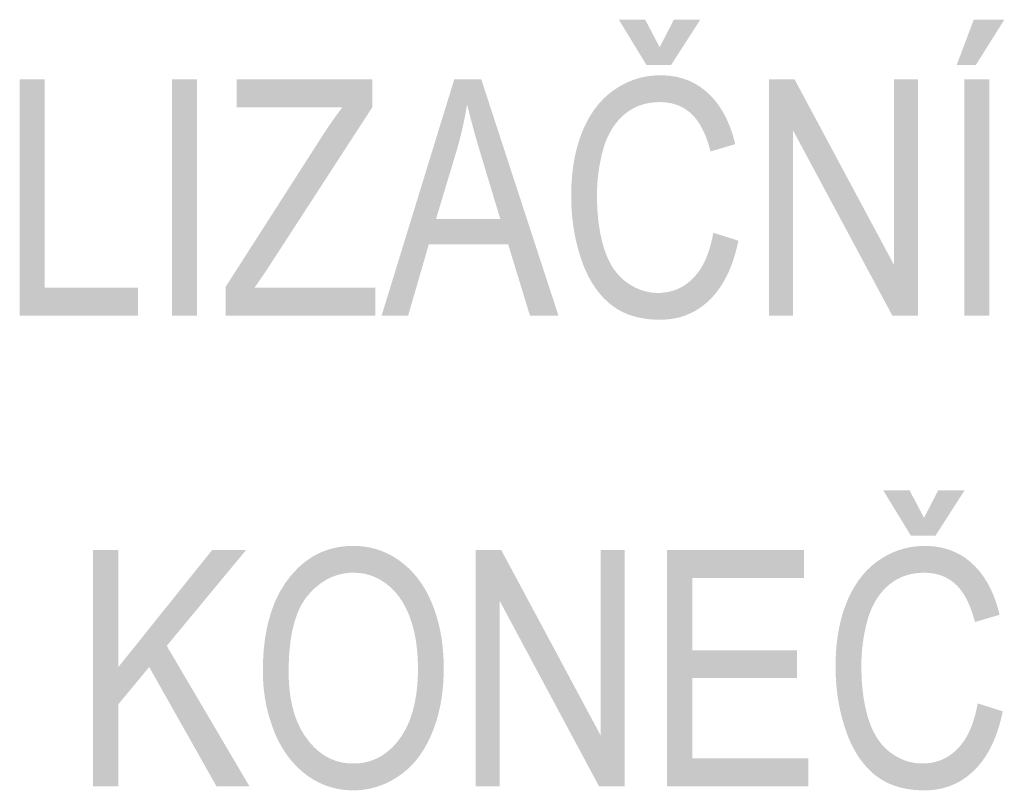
# Model space of a CAD drawing. Header units: millimetres. Extents: x 0 to 78750, y 0 to 63000.
# Tile 47 of 69: x 70280 to 71061, y 14009 to 14621. Entities that reach past the tile are written whole.
import ezdxf

# ---------------------------------------------------------------- set-up
doc = ezdxf.new("R2010")
doc.units = ezdxf.units.MM
doc.header["$LTSCALE"] = 1000
doc.layers.add('Text obecně', color=7, linetype='Continuous')

msp = doc.modelspace()

# ---------------------------------------------------------------- hatches: boundary and pattern name
at = {"layer": 'Text obecně', "linetype": 'Continuous', "lineweight": -3, "transparency": 33554687}
h = msp.add_hatch(color=7, dxfattribs=at)
h.paths.add_polyline_path([(70830.11, 14451.39), (70850.01, 14445.13), (70849.23, 14441.3), (70848.29, 14437.71), (70847.35, 14434.11), (70846.26, 14430.74), (70845.17, 14427.37), (70843.92, 14424.23), (70842.67, 14421.08), (70841.27, 14418.17), (70839.86, 14415.25), (70838.3, 14412.57), (70836.74, 14409.87), (70835.03, 14407.42), (70833.31, 14404.95), (70831.44, 14402.72), (70829.57, 14400.48), (70827.54, 14398.48), (70825.51, 14396.47), (70823.37, 14394.71), (70821.24, 14392.96), (70818.98, 14391.45), (70816.73, 14389.94), (70814.36, 14388.69), (70812, 14387.43), (70809.52, 14386.43), (70807.04, 14385.42), (70804.45, 14384.67), (70801.86, 14383.92), (70799.15, 14383.42), (70796.45, 14382.92), (70793.64, 14382.67), (70790.82, 14382.42), (70787.89, 14382.42), (70784.86, 14382.42), (70781.97, 14382.61), (70779.08, 14382.8), (70776.32, 14383.19), (70773.58, 14383.58), (70770.97, 14384.15), (70768.36, 14384.73), (70765.9, 14385.5), (70763.43, 14386.27), (70761.11, 14387.24), (70758.79, 14388.2), (70756.6, 14389.36), (70754.42, 14390.52), (70752.38, 14391.87), (70750.34, 14393.21), (70748.44, 14394.76), (70746.54, 14396.31), (70744.76, 14398.02), (70742.96, 14399.73), (70741.29, 14401.63), (70739.62, 14403.51), (70738.06, 14405.58), (70736.5, 14407.64), (70735.06, 14409.87), (70733.61, 14412.1), (70732.28, 14414.51), (70730.95, 14416.92), (70729.73, 14419.5), (70728.52, 14422.08), (70727.41, 14424.83), (70726.3, 14427.58), (70725.31, 14430.51), (70724.32, 14433.44), (70723.45, 14436.42), (70722.59, 14439.4), (70721.84, 14442.43), (70721.1, 14445.47), (70720.48, 14448.55), (70719.86, 14451.64), (70719.36, 14454.79), (70718.87, 14457.93), (70718.5, 14461.13), (70718.12, 14464.32), (70717.88, 14467.58), (70717.63, 14470.82), (70717.51, 14474.12), (70717.38, 14477.43), (70717.38, 14480.79), (70717.38, 14484.45), (70717.52, 14487.99), (70717.66, 14491.54), (70717.95, 14494.96), (70718.23, 14498.4), (70718.65, 14501.71), (70719.06, 14505.02), (70719.62, 14508.21), (70720.18, 14511.41), (70720.88, 14514.48), (70721.58, 14517.56), (70722.42, 14520.52), (70723.26, 14523.48), (70724.24, 14526.32), (70725.22, 14529.16), (70726.34, 14531.89), (70727.46, 14534.62), (70728.69, 14537.18), (70729.93, 14539.74), (70731.29, 14542.14), (70732.64, 14544.54), (70734.12, 14546.78), (70735.6, 14549.01), (70737.19, 14551.08), (70738.78, 14553.15), (70740.5, 14555.06), (70742.21, 14556.96), (70744.04, 14558.71), (70745.86, 14560.45), (70747.81, 14562.03), (70749.76, 14563.61), (70751.83, 14565.02), (70753.89, 14566.44), (70756.01, 14567.68), (70758.13, 14568.91), (70760.3, 14569.98), (70762.47, 14571.04), (70764.69, 14571.92), (70766.92, 14572.81), (70769.19, 14573.52), (70771.47, 14574.22), (70773.79, 14574.76), (70776.12, 14575.28), (70778.49, 14575.64), (70780.87, 14575.99), (70783.31, 14576.17), (70785.74, 14576.35), (70788.22, 14576.35), (70791.03, 14576.35), (70793.74, 14576.12), (70796.44, 14575.9), (70799.03, 14575.45), (70801.63, 14575), (70804.1, 14574.33), (70806.58, 14573.66), (70808.94, 14572.76), (70811.32, 14571.86), (70813.57, 14570.75), (70815.82, 14569.62), (70817.97, 14568.28), (70820.11, 14566.93), (70822.14, 14565.37), (70824.17, 14563.8), (70826.09, 14562.01), (70828.01, 14560.22), (70829.79, 14558.24), (70831.56, 14556.27), (70833.19, 14554.11), (70834.82, 14551.96), (70836.3, 14549.62), (70837.78, 14547.29), (70839.12, 14544.76), (70840.46, 14542.24), (70841.65, 14539.54), (70842.84, 14536.84), (70843.89, 14533.96), (70844.93, 14531.07), (70845.84, 14528), (70846.73, 14524.94), (70847.49, 14521.69), (70827.94, 14515.93), (70827.28, 14518.49), (70826.56, 14520.88), (70825.83, 14523.26), (70825.03, 14525.47), (70824.23, 14527.68), (70823.36, 14529.71), (70822.49, 14531.75), (70821.54, 14533.61), (70820.59, 14535.47), (70819.57, 14537.16), (70818.55, 14538.84), (70817.46, 14540.36), (70816.36, 14541.87), (70815.19, 14543.21), (70814.03, 14544.55), (70812.79, 14545.72), (70811.54, 14546.89), (70810.23, 14547.91), (70808.9, 14548.93), (70807.5, 14549.8), (70806.1, 14550.68), (70804.61, 14551.41), (70803.14, 14552.13), (70801.58, 14552.72), (70800.01, 14553.31), (70798.37, 14553.74), (70796.74, 14554.18), (70795.01, 14554.47), (70793.29, 14554.76), (70791.49, 14554.9), (70789.69, 14555.05), (70787.81, 14555.05), (70785.64, 14555.05), (70783.57, 14554.89), (70781.49, 14554.73), (70779.51, 14554.4), (70777.52, 14554.08), (70775.63, 14553.6), (70773.73, 14553.11), (70771.93, 14552.47), (70770.12, 14551.81), (70768.4, 14551.01), (70766.68, 14550.2), (70765.05, 14549.23), (70763.42, 14548.26), (70761.88, 14547.13), (70760.34, 14545.99), (70758.88, 14544.7), (70757.43, 14543.41), (70756.09, 14542), (70754.74, 14540.6), (70753.51, 14539.08), (70752.27, 14537.56), (70751.14, 14535.93), (70750.01, 14534.31), (70748.99, 14532.57), (70747.98, 14530.84), (70747.06, 14528.98), (70746.15, 14527.14), (70745.34, 14525.18), (70744.54, 14523.22), (70743.85, 14521.15), (70743.15, 14519.08), (70742.56, 14516.89), (70741.38, 14512.53), (70740.5, 14508.1), (70739.62, 14503.67), (70739.02, 14499.17), (70738.44, 14494.68), (70738.14, 14490.12), (70737.85, 14485.55), (70737.85, 14480.91), (70737.85, 14477.93), (70737.94, 14475.04), (70738.02, 14472.14), (70738.2, 14469.34), (70738.37, 14466.54), (70738.63, 14463.84), (70738.89, 14461.14), (70739.24, 14458.53), (70739.59, 14455.92), (70740.03, 14453.41), (70740.46, 14450.89), (70740.98, 14448.48), (70741.51, 14446.06), (70742.11, 14443.73), (70742.72, 14441.41), (70743.42, 14439.18), (70744.12, 14436.95), (70744.91, 14434.86), (70745.7, 14432.78), (70746.6, 14430.83), (70747.49, 14428.88), (70748.47, 14427.07), (70749.46, 14425.27), (70750.54, 14423.6), (70751.62, 14421.94), (70752.8, 14420.41), (70753.99, 14418.89), (70755.26, 14417.5), (70756.54, 14416.11), (70757.91, 14414.88), (70759.29, 14413.63), (70760.76, 14412.53), (70762.23, 14411.43), (70763.73, 14410.46), (70765.23, 14409.49), (70766.76, 14408.67), (70768.29, 14407.84), (70769.86, 14407.15), (70771.42, 14406.46), (70773.01, 14405.91), (70774.6, 14405.36), (70776.22, 14404.95), (70777.84, 14404.54), (70779.5, 14404.26), (70781.15, 14403.98), (70782.83, 14403.85), (70784.52, 14403.7), (70786.23, 14403.7), (70788.31, 14403.7), (70790.32, 14403.9), (70792.32, 14404.08), (70794.25, 14404.46), (70796.17, 14404.84), (70798.01, 14405.4), (70799.86, 14405.96), (70801.63, 14406.71), (70803.39, 14407.46), (70805.08, 14408.4), (70806.75, 14409.34), (70808.36, 14410.46), (70809.97, 14411.59), (70811.49, 14412.91), (70813.01, 14414.22), (70814.46, 14415.72), (70815.91, 14417.23), (70817.23, 14418.91), (70818.56, 14420.59), (70819.77, 14422.46), (70820.98, 14424.32), (70822.08, 14426.37), (70823.17, 14428.42), (70824.15, 14430.65), (70825.13, 14432.88), (70825.99, 14435.28), (70826.85, 14437.7), (70827.6, 14440.29), (70828.34, 14442.88), (70828.97, 14445.66), (70829.6, 14448.43)], flags=16)
h.paths.add_polyline_path([(70787.58, 14598.64), (70798.84, 14620.5), (70819.76, 14620.5), (70796.73, 14584.63), (70777.07, 14584.63), (70755.17, 14620.5), (70776.09, 14620.5)], flags=16)
h = msp.add_hatch(color=7, dxfattribs=at)
h.paths.add_polyline_path([(71029.27, 14385.56), (71029.27, 14573.06), (71049.17, 14573.06), (71049.17, 14385.56)], flags=16)
h.paths.add_polyline_path([(71023.33, 14584.63), (71036.81, 14620.5), (71061.06, 14620.5), (71038.54, 14584.63)], flags=16)
for points in [[(70279.73, 14385.56), (70279.73, 14573.06), (70299.62, 14573.06), (70299.62, 14407.71), (70373.48, 14407.71), (70373.48, 14385.56)], [(70400.46, 14385.56), (70400.46, 14573.06), (70420.36, 14573.06), (70420.36, 14385.56)], [(70443.22, 14385.56), (70443.22, 14408.61), (70520.16, 14528.68), (70522.23, 14531.85), (70524.23, 14534.83), (70526.24, 14537.81), (70528.2, 14540.59), (70530.15, 14543.37), (70532.05, 14545.94), (70533.95, 14548.53), (70535.8, 14550.91), (70451.91, 14550.91), (70451.91, 14573.06), (70559.49, 14573.06), (70559.49, 14550.91), (70475.13, 14420.96), (70466.04, 14407.71), (70561.89, 14407.71), (70561.89, 14385.56)], [(70874.35, 14385.56), (70874.35, 14573.06), (70894.67, 14573.06), (70973.59, 14425.79), (70973.59, 14573.06), (70992.57, 14573.06), (70992.57, 14385.56), (70972.26, 14385.56), (70893.33, 14532.83), (70893.33, 14385.56)], [(70338.03, 14012.06), (70338.03, 14199.56), (70357.93, 14199.56), (70357.93, 14106.61), (70432.42, 14199.56), (70459.34, 14199.56), (70396.42, 14123.56), (70462.08, 14012.06), (70435.89, 14012.06), (70382.51, 14106.77), (70357.93, 14077.08), (70357.93, 14012.06)], [(70641.58, 14012.06), (70641.58, 14199.56), (70661.89, 14199.56), (70740.82, 14052.3), (70740.82, 14199.56), (70759.8, 14199.56), (70759.8, 14012.06), (70739.49, 14012.06), (70660.56, 14159.33), (70660.56, 14012.06)], [(70793.52, 14012.06), (70793.52, 14199.56), (70902.14, 14199.56), (70902.14, 14177.41), (70813.42, 14177.41), (70813.42, 14120.1), (70896.53, 14120.1), (70896.53, 14097.95), (70813.42, 14097.95), (70813.42, 14034.21), (70905.57, 14034.21), (70905.57, 14012.06)]]:
    msp.add_hatch(color=7, dxfattribs=at).paths.add_polyline_path(points, flags=16)
h = msp.add_hatch(color=7, dxfattribs=at)
h.paths.add_polyline_path([(70566.9, 14385.56), (70624.55, 14573.06), (70646.04, 14573.06), (70707.29, 14385.56), (70684.68, 14385.56), (70667.32, 14442.29), (70604.4, 14442.29), (70587.96, 14385.56)], flags=16)
h.paths.add_polyline_path([(70610.14, 14462.44), (70661.08, 14462.44), (70645.35, 14514.51), (70644.47, 14517.47), (70643.65, 14520.3), (70642.82, 14523.13), (70642.04, 14525.82), (70641.28, 14528.52), (70640.56, 14531.09), (70639.84, 14533.64), (70639.18, 14536.07), (70638.52, 14538.5), (70637.92, 14540.79), (70637.31, 14543.08), (70636.76, 14545.24), (70636.21, 14547.4), (70635.72, 14549.42), (70635.22, 14551.45), (70634.78, 14553.34), (70634.04, 14548.84), (70633.17, 14544.35), (70632.28, 14539.86), (70631.28, 14535.39), (70630.27, 14530.9), (70629.14, 14526.44), (70627.99, 14521.97), (70626.72, 14517.51)])
h = msp.add_hatch(color=7, dxfattribs=at)
h.paths.add_polyline_path([(71039.91, 14077.89), (71059.8, 14071.62), (71059.02, 14067.8), (71058.08, 14064.2), (71057.15, 14060.6), (71056.05, 14057.24), (71054.96, 14053.87), (71053.72, 14050.73), (71052.47, 14047.58), (71051.06, 14044.67), (71049.66, 14041.75), (71048.1, 14039.06), (71046.53, 14036.37), (71044.82, 14033.91), (71043.1, 14031.45), (71041.23, 14029.22), (71039.36, 14026.98), (71037.34, 14024.97), (71035.31, 14022.97), (71033.17, 14021.21), (71031.03, 14019.45), (71028.78, 14017.95), (71026.52, 14016.44), (71024.16, 14015.19), (71021.79, 14013.93), (71019.31, 14012.93), (71016.83, 14011.93), (71014.24, 14011.17), (71011.65, 14010.42), (71008.95, 14009.92), (71006.25, 14009.41), (71003.43, 14009.17), (71000.61, 14008.91), (70997.68, 14008.91), (70994.65, 14008.91), (70991.76, 14009.11), (70988.87, 14009.3), (70986.12, 14009.69), (70983.37, 14010.07), (70980.77, 14010.65), (70978.16, 14011.23), (70975.69, 14012), (70973.23, 14012.77), (70970.9, 14013.74), (70968.58, 14014.7), (70966.4, 14015.85), (70964.21, 14017.01), (70962.18, 14018.37), (70960.13, 14019.72), (70958.23, 14021.26), (70956.34, 14022.8), (70954.55, 14024.52), (70952.76, 14026.23), (70951.09, 14028.13), (70949.42, 14030.01), (70947.86, 14032.08), (70946.3, 14034.13), (70944.85, 14036.37), (70943.41, 14038.6), (70942.08, 14041.02), (70940.75, 14043.42), (70939.53, 14046), (70938.31, 14048.58), (70937.2, 14051.34), (70936.1, 14054.09), (70935.1, 14057.02), (70934.11, 14059.94), (70933.25, 14062.92), (70932.38, 14065.9), (70931.63, 14068.93), (70930.89, 14071.97), (70930.27, 14075.06), (70929.66, 14078.15), (70929.16, 14081.29), (70928.66, 14084.43), (70928.29, 14087.63), (70927.92, 14090.82), (70927.67, 14094.07), (70927.42, 14097.32), (70927.3, 14100.63), (70927.18, 14103.93), (70927.18, 14107.29), (70927.18, 14110.95), (70927.32, 14114.5), (70927.46, 14118.04), (70927.74, 14121.46), (70928.02, 14124.89), (70928.43, 14128.21), (70928.86, 14131.52), (70929.41, 14134.71), (70929.98, 14137.9), (70930.67, 14140.98), (70931.37, 14144.06), (70932.21, 14147.02), (70933.05, 14149.98), (70934.03, 14152.83), (70935.01, 14155.66), (70936.13, 14158.39), (70937.25, 14161.12), (70938.49, 14163.68), (70939.73, 14166.24), (70941.09, 14168.64), (70942.44, 14171.04), (70943.92, 14173.27), (70945.39, 14175.51), (70946.98, 14177.58), (70948.57, 14179.65), (70950.28, 14181.56), (70952, 14183.47), (70953.83, 14185.21), (70955.66, 14186.95), (70957.61, 14188.53), (70959.56, 14190.11), (70961.62, 14191.52), (70963.69, 14192.94), (70965.81, 14194.18), (70967.93, 14195.42), (70970.1, 14196.48), (70972.27, 14197.54), (70974.49, 14198.42), (70976.71, 14199.31), (70978.98, 14200.02), (70981.26, 14200.72), (70983.59, 14201.25), (70985.91, 14201.79), (70988.29, 14202.14), (70990.67, 14202.49), (70993.1, 14202.67), (70995.53, 14202.85), (70998.01, 14202.85), (71000.83, 14202.85), (71003.53, 14202.62), (71006.24, 14202.4), (71008.83, 14201.95), (71011.42, 14201.5), (71013.89, 14200.83), (71016.37, 14200.15), (71018.74, 14199.26), (71021.11, 14198.36), (71023.37, 14197.24), (71025.62, 14196.13), (71027.76, 14194.78), (71029.91, 14193.44), (71031.94, 14191.87), (71033.97, 14190.3), (71035.89, 14188.51), (71037.81, 14186.72), (71039.58, 14184.75), (71041.35, 14182.77), (71042.99, 14180.62), (71044.61, 14178.46), (71046.09, 14176.12), (71047.57, 14173.78), (71048.91, 14171.26), (71050.25, 14168.74), (71051.45, 14166.04), (71052.64, 14163.34), (71053.68, 14160.45), (71054.73, 14157.57), (71055.63, 14154.51), (71056.53, 14151.44), (71057.28, 14148.19), (71037.73, 14142.44), (71037.08, 14144.99), (71036.35, 14147.38), (71035.62, 14149.76), (71034.82, 14151.97), (71034.03, 14154.18), (71033.15, 14156.22), (71032.28, 14158.25), (71031.34, 14160.11), (71030.39, 14161.97), (71029.37, 14163.66), (71028.34, 14165.35), (71027.25, 14166.86), (71026.16, 14168.37), (71024.99, 14169.71), (71023.82, 14171.06), (71022.58, 14172.22), (71021.33, 14173.39), (71020.01, 14174.41), (71018.7, 14175.43), (71017.29, 14176.3), (71015.9, 14177.18), (71014.42, 14177.91), (71012.93, 14178.64), (71011.37, 14179.22), (71009.81, 14179.8), (71008.17, 14180.24), (71006.53, 14180.68), (71004.8, 14180.97), (71003.08, 14181.26), (71001.28, 14181.4), (70999.48, 14181.55), (70997.6, 14181.55), (70995.44, 14181.55), (70993.36, 14181.39), (70991.29, 14181.23), (70989.31, 14180.91), (70987.32, 14180.58), (70985.43, 14180.09), (70983.53, 14179.61), (70981.72, 14178.96), (70979.91, 14178.32), (70978.2, 14177.5), (70976.47, 14176.7), (70974.85, 14175.73), (70973.21, 14174.75), (70971.68, 14173.62), (70970.13, 14172.49), (70968.68, 14171.2), (70967.23, 14169.91), (70965.88, 14168.5), (70964.53, 14167.09), (70963.3, 14165.57), (70962.06, 14164.06), (70960.94, 14162.44), (70959.81, 14160.8), (70958.78, 14159.07), (70957.77, 14157.33), (70956.85, 14155.49), (70955.94, 14153.64), (70955.14, 14151.68), (70954.33, 14149.71), (70953.63, 14147.65), (70952.94, 14145.58), (70952.35, 14143.39), (70951.17, 14139.04), (70950.29, 14134.61), (70949.4, 14130.18), (70948.82, 14125.68), (70948.23, 14121.18), (70947.94, 14116.62), (70947.64, 14112.04), (70947.64, 14107.42), (70947.64, 14104.43), (70947.73, 14101.53), (70947.82, 14098.64), (70947.99, 14095.84), (70948.16, 14093.04), (70948.43, 14090.34), (70948.69, 14087.64), (70949.03, 14085.03), (70949.38, 14082.42), (70949.82, 14079.9), (70950.25, 14077.39), (70950.78, 14074.97), (70951.3, 14072.56), (70951.91, 14070.23), (70952.52, 14067.91), (70953.22, 14065.68), (70953.91, 14063.45), (70954.71, 14061.36), (70955.5, 14059.27), (70956.39, 14057.33), (70957.28, 14055.38), (70958.27, 14053.57), (70959.25, 14051.77), (70960.34, 14050.1), (70961.42, 14048.44), (70962.6, 14046.91), (70963.78, 14045.38), (70965.06, 14044), (70966.33, 14042.62), (70967.71, 14041.37), (70969.08, 14040.13), (70970.56, 14039.03), (70972.02, 14037.92), (70973.53, 14036.96), (70975.03, 14036), (70976.56, 14035.17), (70978.09, 14034.34), (70979.65, 14033.66), (70981.21, 14032.96), (70982.8, 14032.42), (70984.39, 14031.86), (70986.02, 14031.45), (70987.64, 14031.04), (70989.29, 14030.76), (70990.95, 14030.48), (70992.63, 14030.34), (70994.31, 14030.21), (70996.02, 14030.21), (70998.11, 14030.21), (71000.11, 14030.4), (71002.12, 14030.58), (71004.04, 14030.96), (71005.96, 14031.34), (71007.81, 14031.89), (71009.65, 14032.46), (71011.42, 14033.22), (71013.18, 14033.96), (71014.87, 14034.9), (71016.55, 14035.84), (71018.16, 14036.97), (71019.76, 14038.09), (71021.28, 14039.41), (71022.81, 14040.72), (71024.25, 14042.22), (71025.7, 14043.73), (71027.03, 14045.41), (71028.36, 14047.09), (71029.57, 14048.96), (71030.78, 14050.83), (71031.88, 14052.87), (71032.97, 14054.92), (71033.94, 14057.15), (71034.92, 14059.37), (71035.78, 14061.79), (71036.65, 14064.2), (71037.39, 14066.79), (71038.13, 14069.38), (71038.77, 14072.16), (71039.39, 14074.93)], flags=16)
h.paths.add_polyline_path([(70997.37, 14225.14), (71008.63, 14247), (71029.55, 14247), (71006.52, 14211.13), (70986.85, 14211.13), (70964.96, 14247), (70985.88, 14247)], flags=16)
h = msp.add_hatch(color=7, dxfattribs=at)
h.paths.add_polyline_path([(70472.71, 14103.38), (70472.71, 14109.22), (70473.03, 14114.74), (70473.35, 14120.25), (70473.97, 14125.46), (70474.6, 14130.65), (70475.54, 14135.53), (70476.48, 14140.42), (70477.73, 14144.98), (70478.98, 14149.55), (70480.55, 14153.8), (70482.12, 14158.05), (70484, 14161.98), (70485.88, 14165.91), (70488.08, 14169.53), (70490.27, 14173.15), (70492.78, 14176.45), (70495.29, 14179.74), (70497.97, 14182.64), (70500.66, 14185.52), (70503.54, 14188), (70506.41, 14190.47), (70509.46, 14192.53), (70512.52, 14194.6), (70515.75, 14196.24), (70518.99, 14197.9), (70522.41, 14199.13), (70525.83, 14200.37), (70529.43, 14201.19), (70533.03, 14202.02), (70536.81, 14202.43), (70540.59, 14202.85), (70544.56, 14202.85), (70547.15, 14202.85), (70549.69, 14202.65), (70552.23, 14202.46), (70554.69, 14202.07), (70557.16, 14201.68), (70559.56, 14201.1), (70561.97, 14200.52), (70564.32, 14199.75), (70566.65, 14198.97), (70568.93, 14198), (70571.21, 14197.03), (70573.42, 14195.87), (70575.63, 14194.71), (70577.78, 14193.35), (70579.93, 14191.99), (70582.02, 14190.45), (70584.1, 14188.9), (70586.06, 14187.19), (70588.02, 14185.49), (70589.86, 14183.63), (70591.7, 14181.77), (70593.41, 14179.77), (70595.13, 14177.76), (70596.72, 14175.6), (70598.31, 14173.44), (70599.77, 14171.12), (70601.24, 14168.81), (70602.58, 14166.34), (70603.92, 14163.88), (70605.13, 14161.26), (70606.35, 14158.64), (70607.45, 14155.86), (70608.54, 14153.09), (70609.5, 14150.23), (70610.46, 14147.36), (70611.28, 14144.41), (70612.1, 14141.45), (70612.78, 14138.4), (70613.47, 14135.35), (70614.02, 14132.2), (70614.56, 14129.06), (70614.97, 14125.82), (70615.38, 14122.58), (70615.65, 14119.25), (70615.93, 14115.92), (70616.07, 14112.5), (70616.2, 14109.07), (70616.2, 14105.56), (70616.2, 14102), (70616.06, 14098.53), (70615.91, 14095.06), (70615.63, 14091.68), (70615.33, 14088.3), (70614.91, 14085.03), (70614.47, 14081.74), (70613.9, 14078.55), (70613.32, 14075.37), (70612.6, 14072.27), (70611.88, 14069.18), (70611.02, 14066.18), (70610.16, 14063.18), (70609.14, 14060.27), (70608.14, 14057.36), (70606.99, 14054.55), (70605.84, 14051.74), (70604.57, 14049.1), (70603.29, 14046.46), (70601.9, 14043.99), (70600.51, 14041.52), (70599, 14039.22), (70597.49, 14036.91), (70595.86, 14034.79), (70594.23, 14032.65), (70592.48, 14030.69), (70590.73, 14028.74), (70588.86, 14026.95), (70586.98, 14025.16), (70584.99, 14023.55), (70583.01, 14021.93), (70580.9, 14020.49), (70578.78, 14019.04), (70576.63, 14017.77), (70574.48, 14016.51), (70572.28, 14015.42), (70570.09, 14014.33), (70567.85, 14013.43), (70565.62, 14012.53), (70563.34, 14011.81), (70561.07, 14011.08), (70558.74, 14010.54), (70556.43, 14010), (70554.06, 14009.64), (70551.7, 14009.28), (70549.31, 14009.09), (70546.9, 14008.91), (70544.46, 14008.91), (70541.81, 14008.91), (70539.23, 14009.12), (70536.66, 14009.31), (70534.14, 14009.72), (70531.64, 14010.11), (70529.2, 14010.71), (70526.77, 14011.31), (70524.4, 14012.11), (70522.04, 14012.91), (70519.74, 14013.91), (70517.44, 14014.91), (70515.21, 14016.11), (70512.99, 14017.3), (70510.83, 14018.7), (70508.68, 14020.1), (70506.59, 14021.69), (70504.51, 14023.3), (70502.55, 14025.04), (70500.59, 14026.79), (70498.76, 14028.67), (70496.92, 14030.56), (70495.22, 14032.59), (70493.51, 14034.63), (70491.93, 14036.81), (70490.35, 14039), (70488.9, 14041.32), (70487.44, 14043.65), (70486.12, 14046.13), (70484.79, 14048.6), (70483.59, 14051.21), (70482.39, 14053.83), (70481.31, 14056.59), (70480.24, 14059.36), (70479.3, 14062.17), (70478.36, 14064.97), (70477.55, 14067.81), (70476.75, 14070.66), (70476.08, 14073.54), (70475.4, 14076.43), (70474.86, 14079.35), (70474.33, 14082.28), (70473.93, 14085.24), (70473.52, 14088.2), (70473.25, 14091.21), (70472.99, 14094.21), (70472.85, 14097.26), (70472.71, 14100.3)], flags=16)
h.paths.add_polyline_path([(70493.18, 14103.07), (70493.18, 14098.84), (70493.41, 14094.83), (70493.64, 14090.82), (70494.09, 14087.03), (70494.55, 14083.25), (70495.23, 14079.68), (70495.92, 14076.13), (70496.83, 14072.79), (70497.74, 14069.45), (70498.88, 14066.34), (70500.02, 14063.23), (70501.38, 14060.34), (70502.75, 14057.46), (70504.35, 14054.8), (70505.94, 14052.14), (70507.77, 14049.7), (70509.59, 14047.27), (70511.53, 14045.13), (70513.47, 14043), (70515.52, 14041.17), (70517.58, 14039.34), (70519.75, 14037.82), (70521.92, 14036.3), (70524.21, 14035.08), (70526.49, 14033.86), (70528.89, 14032.95), (70531.3, 14032.04), (70533.82, 14031.43), (70536.34, 14030.82), (70538.97, 14030.51), (70541.61, 14030.21), (70544.36, 14030.21), (70547.16, 14030.21), (70549.84, 14030.52), (70552.52, 14030.82), (70555.07, 14031.44), (70557.62, 14032.05), (70560.05, 14032.97), (70562.48, 14033.9), (70564.79, 14035.13), (70567.09, 14036.36), (70569.28, 14037.9), (70571.46, 14039.44), (70573.51, 14041.28), (70575.57, 14043.13), (70577.51, 14045.28), (70579.44, 14047.43), (70581.25, 14049.89), (70583.07, 14052.35), (70584.65, 14055.07), (70586.23, 14057.79), (70587.59, 14060.77), (70588.95, 14063.75), (70590.08, 14066.97), (70591.21, 14070.21), (70592.11, 14073.7), (70593.02, 14077.19), (70593.7, 14080.94), (70594.38, 14084.69), (70594.83, 14088.7), (70595.28, 14092.7), (70595.51, 14096.97), (70595.74, 14101.23), (70595.74, 14105.75), (70595.74, 14108.62), (70595.64, 14111.38), (70595.54, 14114.15), (70595.35, 14116.83), (70595.16, 14119.51), (70594.86, 14122.1), (70594.58, 14124.68), (70594.19, 14127.18), (70593.8, 14129.68), (70593.32, 14132.08), (70592.83, 14134.49), (70592.25, 14136.8), (70591.67, 14139.12), (70590.99, 14141.34), (70590.31, 14143.57), (70589.54, 14145.7), (70588.77, 14147.83), (70587.9, 14149.84), (70587.04, 14151.85), (70586.09, 14153.75), (70585.14, 14155.64), (70584.09, 14157.42), (70583.05, 14159.19), (70581.92, 14160.85), (70580.79, 14162.5), (70579.56, 14164.03), (70578.34, 14165.56), (70577.03, 14166.98), (70575.72, 14168.39), (70574.32, 14169.69), (70572.91, 14170.99), (70571.43, 14172.16), (70569.94, 14173.33), (70568.4, 14174.35), (70566.87, 14175.39), (70565.28, 14176.27), (70563.7, 14177.15), (70562.08, 14177.88), (70560.44, 14178.62), (70558.77, 14179.2), (70557.1, 14179.79), (70555.38, 14180.23), (70553.66, 14180.67), (70551.91, 14180.96), (70550.14, 14181.26), (70548.33, 14181.4), (70546.52, 14181.55), (70544.66, 14181.55), (70542.03, 14181.55), (70539.49, 14181.27), (70536.94, 14180.98), (70534.49, 14180.42), (70532.04, 14179.86), (70529.68, 14179.01), (70527.32, 14178.16), (70525.05, 14177.03), (70522.78, 14175.9), (70520.61, 14174.49), (70518.43, 14173.08), (70516.35, 14171.38), (70514.26, 14169.68), (70512.27, 14167.7), (70510.28, 14165.72), (70508.38, 14163.46), (70506.48, 14161.21), (70504.82, 14158.56), (70503.16, 14155.92), (70501.73, 14152.9), (70500.31, 14149.89), (70499.12, 14146.49), (70497.94, 14143.09), (70496.98, 14139.32), (70496.03, 14135.55), (70495.32, 14131.4), (70494.61, 14127.24), (70494.13, 14122.71), (70493.66, 14118.18), (70493.42, 14113.27), (70493.18, 14108.35)])

doc.saveas('drawing.dxf')
